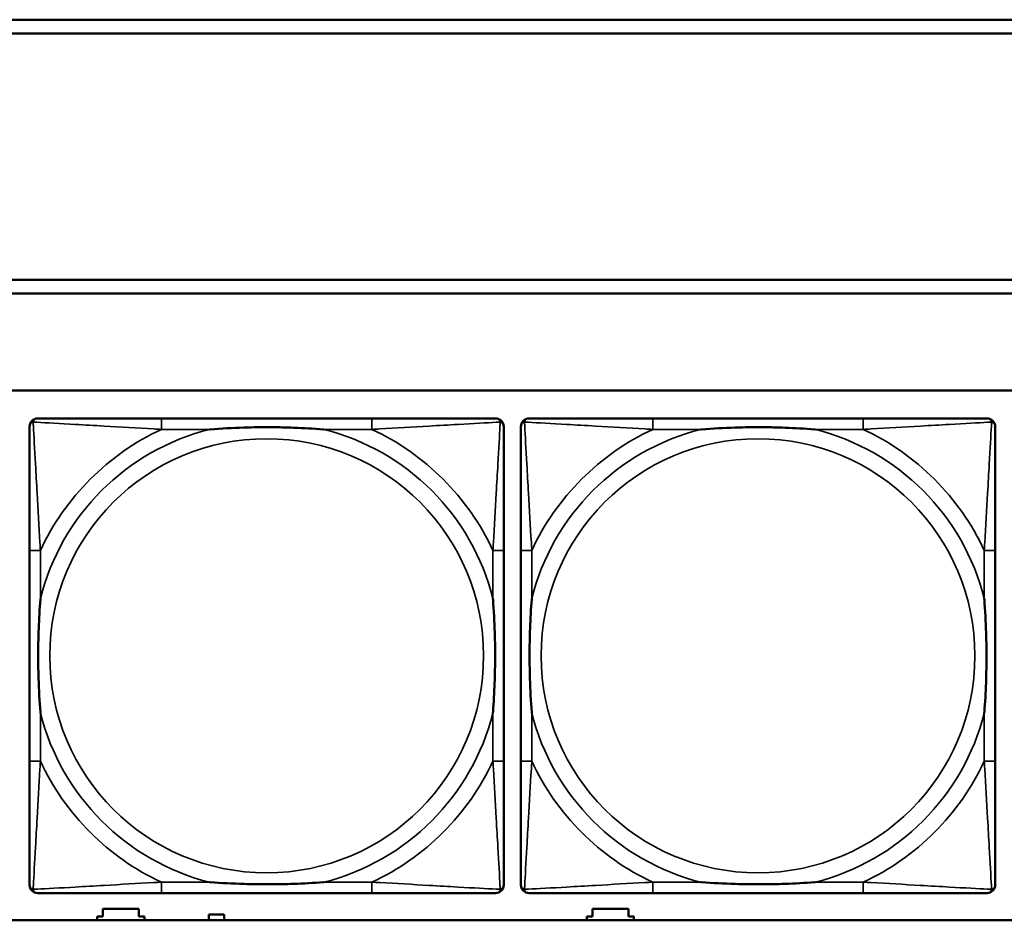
# Model space of a CAD drawing. Header units: inches. Extents: x -32 to 29.2, y -14.4 to 22.6.
# Tile 62 of 256: x -22.1 to -20.7, y -4.2 to -2.9. Entities that reach past the tile are written whole.
import ezdxf

# ---------------------------------------------------------------- set-up
doc = ezdxf.new("R2010")
doc.units = ezdxf.units.IN
doc.header["$MEASUREMENT"] = 0
doc.layers.add('Visible (ANSI)', color=7, linetype='Continuous', lineweight=50)
doc.layers.add('Visible Narrow (ANSI)', color=7, linetype='Continuous', lineweight=35)

msp = doc.modelspace()

# ---------------------------------------------------------------- linework, layer by layer
at = {"layer": 'Visible (ANSI)'}
for p, q in [((-27.8004, -2.918), (-16.8129, -2.918)), ((-16.8129, -2.938), (-27.8004, -2.938)), ((-27.8004, -3.2934), (-16.8129, -3.2934)), ((-16.8129, -3.3134), (-27.8004, -3.3134)), ((-27.8004, -3.4534), (-5.0254, -3.4534)), ((-21.5858, -3.4937), (-21.8897, -3.4937)), ((-20.8762, -3.4937), (-21.1801, -3.4937)), ((-22.0803, -3.6842), (-22.0803, -3.9882)), ((-21.3953, -3.9882), (-21.3953, -3.6842)), ((-21.3707, -3.6842), (-21.3707, -3.9882)), ((-20.6856, -3.9882), (-20.6856, -3.6842)), ((-21.8897, -4.1787), (-21.5858, -4.1787)), ((-21.1801, -4.1787), (-20.8762, -4.1787)), ((-21.9744, -4.2126), (-21.9744, -4.2016)), ((-21.9744, -4.2016), (-21.9224, -4.2016)), ((-21.9224, -4.2016), (-21.9224, -4.2126)), ((-21.2674, -4.2126), (-21.2674, -4.2016)), ((-21.2674, -4.2016), (-21.2154, -4.2016)), ((-21.2154, -4.2016), (-21.2154, -4.2126)), ((-5.0254, -4.218), (-27.8004, -4.218)), ((-21.9824, -4.218), (-21.9824, -4.2126)), ((-21.9824, -4.2126), (-21.9744, -4.2126)), ((-21.9224, -4.2126), (-21.9144, -4.2126)), ((-21.9144, -4.2126), (-21.9144, -4.218)), ((-21.8214, -4.2096), (-21.7994, -4.2096)), ((-21.8214, -4.218), (-21.8214, -4.2096)), ((-21.7994, -4.2096), (-21.7994, -4.218)), ((-21.2754, -4.218), (-21.2754, -4.2126)), ((-21.2754, -4.2126), (-21.2674, -4.2126)), ((-21.2154, -4.2126), (-21.2074, -4.2126)), ((-21.2074, -4.2126), (-21.2074, -4.218))]:
    msp.add_line(p, q, dxfattribs=at)
for centre, start, end in [((-22.0685, -3.5055), 90, 180), ((-21.4071, -3.5055), 0, 90), ((-21.3589, -3.5055), 90, 180), ((-20.6974, -3.5055), 0, 90), ((-22.0685, -4.1669), 180, 270), ((-21.4071, -4.1669), 270, 360), ((-21.3589, -4.1669), 180, 270), ((-20.6974, -4.1669), 270, 360)]:
    msp.add_arc(centre, 0.0118, start, end, dxfattribs=at)
for points, degree, knots in [([(-21.8897, -3.4937), (-21.8933, -3.4937), (-21.8969, -3.4937), (-21.9005, -3.4937), (-21.9337, -3.4937), (-21.9674, -3.4937), (-21.9983, -3.4937), (-22.0252, -3.4937), (-22.0508, -3.4937), (-22.0642, -3.4937), (-22.0658, -3.4937), (-22.0672, -3.4937), (-22.0685, -3.4937)], 3, [0, 0, 0, 0, 0.0272471, 0.0272471, 0.0272471, 0.2790553, 0.2790553, 0.2790553, 0.4988354, 0.4988354, 0.4988354, 0.5252205, 0.5252205, 0.5252205, 0.5252205]), ([(-21.4071, -3.4937), (-21.422, -3.4937), (-21.4636, -3.4937), (-21.5042, -3.4937), (-21.5307, -3.4937), (-21.5586, -3.4937), (-21.5858, -3.4937)], 3, [-0.5252205, -0.5252205, -0.5252205, -0.5252205, -0.20743, -0.20743, -0.20743, 0, 0, 0, 0]), ([(-21.1801, -3.4937), (-21.1837, -3.4937), (-21.1873, -3.4937), (-21.1909, -3.4937), (-21.2241, -3.4937), (-21.2578, -3.4937), (-21.2887, -3.4937), (-21.3156, -3.4937), (-21.3411, -3.4937), (-21.3546, -3.4937), (-21.3562, -3.4937), (-21.3576, -3.4937), (-21.3589, -3.4937)], 3, [0, 0, 0, 0, 0.0272471, 0.0272471, 0.0272471, 0.2790553, 0.2790553, 0.2790553, 0.4988354, 0.4988354, 0.4988354, 0.5252205, 0.5252205, 0.5252205, 0.5252205]), ([(-20.6974, -3.4937), (-20.7123, -3.4937), (-20.7539, -3.4937), (-20.7946, -3.4937), (-20.8211, -3.4937), (-20.849, -3.4937), (-20.8762, -3.4937)], 3, [-0.5252205, -0.5252205, -0.5252205, -0.5252205, -0.20743, -0.20743, -0.20743, 0, 0, 0, 0]), ([(-22.0803, -3.5055), (-22.0803, -3.5204), (-22.0803, -3.562), (-22.0803, -3.6026), (-22.0803, -3.6291), (-22.0803, -3.657), (-22.0803, -3.6842)], 3, [-0.5252205, -0.5252205, -0.5252205, -0.5252205, -0.20743, -0.20743, -0.20743, 0, 0, 0, 0]), ([(-21.8205, -3.5094), (-21.8201, -3.5094), (-21.8196, -3.5094), (-21.8031, -3.5081), (-21.7871, -3.5073), (-21.7641, -3.5065), (-21.7574, -3.5064), (-21.7483, -3.5063), (-21.7458, -3.5063), (-21.7417, -3.5063), (-21.7401, -3.5062), (-21.737, -3.5062), (-21.7354, -3.5062), (-21.7319, -3.5063), (-21.7298, -3.5063), (-21.7236, -3.5063), (-21.7195, -3.5064), (-21.7098, -3.5066), (-21.7042, -3.5068), (-21.6844, -3.5075), (-21.6704, -3.5083), (-21.6559, -3.5094), (-21.6555, -3.5094), (-21.655, -3.5094)], 3, [-0.416114, -0.416114, -0.416114, -0.416114, -0.4127691, -0.4127691, -0.2896446, -0.2896446, -0.2388934, -0.2388934, -0.2201881, -0.2201881, -0.2080204, -0.2080204, -0.196499, -0.196499, -0.1809939, -0.1809939, -0.149741, -0.149741, -0.1073162, -0.1073162, 0, 0, 0.0033356, 0.0033356, 0.0033356, 0.0033356]), ([(-21.3953, -3.6842), (-21.3953, -3.6807), (-21.3953, -3.6771), (-21.3953, -3.6735), (-21.3953, -3.6403), (-21.3953, -3.6066), (-21.3953, -3.5757), (-21.3953, -3.5488), (-21.3953, -3.5232), (-21.3953, -3.5098), (-21.3953, -3.5082), (-21.3953, -3.5067), (-21.3953, -3.5055)], 3, [0, 0, 0, 0, 0.0272471, 0.0272471, 0.0272471, 0.2790553, 0.2790553, 0.2790553, 0.4988354, 0.4988354, 0.4988354, 0.5252205, 0.5252205, 0.5252205, 0.5252205]), ([(-21.3707, -3.5055), (-21.3707, -3.5204), (-21.3707, -3.562), (-21.3707, -3.6026), (-21.3707, -3.6291), (-21.3707, -3.657), (-21.3707, -3.6842)], 3, [-0.5252205, -0.5252205, -0.5252205, -0.5252205, -0.20743, -0.20743, -0.20743, 0, 0, 0, 0]), ([(-21.1109, -3.5094), (-21.1105, -3.5094), (-21.11, -3.5094), (-21.0935, -3.5081), (-21.0775, -3.5073), (-21.0545, -3.5065), (-21.0478, -3.5064), (-21.0386, -3.5063), (-21.0362, -3.5063), (-21.0321, -3.5063), (-21.0305, -3.5062), (-21.0273, -3.5062), (-21.0258, -3.5062), (-21.0223, -3.5063), (-21.0202, -3.5063), (-21.014, -3.5063), (-21.0099, -3.5064), (-21.0002, -3.5066), (-20.9946, -3.5068), (-20.9748, -3.5075), (-20.9608, -3.5083), (-20.9463, -3.5094), (-20.9458, -3.5094), (-20.9454, -3.5094)], 3, [-0.416114, -0.416114, -0.416114, -0.416114, -0.4127691, -0.4127691, -0.2896446, -0.2896446, -0.2388934, -0.2388934, -0.2201881, -0.2201881, -0.2080204, -0.2080204, -0.196499, -0.196499, -0.1809939, -0.1809939, -0.149741, -0.149741, -0.1073162, -0.1073162, 0, 0, 0.0033356, 0.0033356, 0.0033356, 0.0033356]), ([(-20.6856, -3.6842), (-20.6856, -3.6807), (-20.6856, -3.6771), (-20.6856, -3.6735), (-20.6856, -3.6403), (-20.6856, -3.6066), (-20.6856, -3.5757), (-20.6856, -3.5488), (-20.6856, -3.5232), (-20.6856, -3.5098), (-20.6856, -3.5082), (-20.6856, -3.5067), (-20.6856, -3.5055)], 3, [0, 0, 0, 0, 0.0272471, 0.0272471, 0.0272471, 0.2790553, 0.2790553, 0.2790553, 0.4988354, 0.4988354, 0.4988354, 0.5252205, 0.5252205, 0.5252205, 0.5252205]), ([(-22.0645, -3.9189), (-22.0646, -3.9185), (-22.0646, -3.9181), (-22.0659, -3.9016), (-22.0667, -3.8855), (-22.0674, -3.8625), (-22.0676, -3.8558), (-22.0677, -3.8467), (-22.0677, -3.8442), (-22.0677, -3.8401), (-22.0677, -3.8385), (-22.0677, -3.8354), (-22.0677, -3.8339), (-22.0677, -3.8303), (-22.0677, -3.8282), (-22.0676, -3.8221), (-22.0676, -3.8179), (-22.0674, -3.8082), (-22.0672, -3.8026), (-22.0665, -3.7828), (-22.0657, -3.7688), (-22.0646, -3.7543), (-22.0646, -3.7539), (-22.0645, -3.7534)], 3, [-0.416114, -0.416114, -0.416114, -0.416114, -0.4127691, -0.4127691, -0.2896446, -0.2896446, -0.2388934, -0.2388934, -0.2201881, -0.2201881, -0.2080204, -0.2080204, -0.196499, -0.196499, -0.1809939, -0.1809939, -0.149741, -0.149741, -0.1073162, -0.1073162, 0, 0, 0.0033356, 0.0033356, 0.0033356, 0.0033356]), ([(-21.411, -3.7534), (-21.411, -3.7539), (-21.4109, -3.7543), (-21.4097, -3.7708), (-21.4088, -3.7869), (-21.4081, -3.8098), (-21.408, -3.8165), (-21.4079, -3.8257), (-21.4079, -3.8282), (-21.4078, -3.8323), (-21.4078, -3.8339), (-21.4078, -3.837), (-21.4078, -3.8385), (-21.4078, -3.8421), (-21.4079, -3.8441), (-21.4079, -3.8503), (-21.408, -3.8544), (-21.4082, -3.8642), (-21.4083, -3.8698), (-21.4091, -3.8895), (-21.4098, -3.9036), (-21.4109, -3.9181), (-21.411, -3.9185), (-21.411, -3.9189)], 3, [-0.416114, -0.416114, -0.416114, -0.416114, -0.4127691, -0.4127691, -0.2896446, -0.2896446, -0.2388934, -0.2388934, -0.2201881, -0.2201881, -0.2080204, -0.2080204, -0.196499, -0.196499, -0.1809939, -0.1809939, -0.149741, -0.149741, -0.1073162, -0.1073162, 0, 0, 0.0033356, 0.0033356, 0.0033356, 0.0033356]), ([(-21.3549, -3.9189), (-21.355, -3.9185), (-21.355, -3.9181), (-21.3562, -3.9016), (-21.3571, -3.8855), (-21.3578, -3.8625), (-21.3579, -3.8558), (-21.3581, -3.8467), (-21.3581, -3.8442), (-21.3581, -3.8401), (-21.3581, -3.8385), (-21.3581, -3.8354), (-21.3581, -3.8339), (-21.3581, -3.8303), (-21.3581, -3.8282), (-21.358, -3.8221), (-21.358, -3.8179), (-21.3577, -3.8082), (-21.3576, -3.8026), (-21.3569, -3.7828), (-21.3561, -3.7688), (-21.355, -3.7543), (-21.355, -3.7539), (-21.3549, -3.7534)], 3, [-0.416114, -0.416114, -0.416114, -0.416114, -0.4127691, -0.4127691, -0.2896446, -0.2896446, -0.2388934, -0.2388934, -0.2201881, -0.2201881, -0.2080204, -0.2080204, -0.196499, -0.196499, -0.1809939, -0.1809939, -0.149741, -0.149741, -0.1073162, -0.1073162, 0, 0, 0.0033356, 0.0033356, 0.0033356, 0.0033356]), ([(-20.7014, -3.7534), (-20.7014, -3.7539), (-20.7013, -3.7543), (-20.7001, -3.7708), (-20.6992, -3.7869), (-20.6985, -3.8098), (-20.6984, -3.8165), (-20.6983, -3.8257), (-20.6982, -3.8282), (-20.6982, -3.8323), (-20.6982, -3.8339), (-20.6982, -3.837), (-20.6982, -3.8385), (-20.6982, -3.8421), (-20.6982, -3.8441), (-20.6983, -3.8503), (-20.6984, -3.8544), (-20.6986, -3.8642), (-20.6987, -3.8698), (-20.6994, -3.8895), (-20.7002, -3.9036), (-20.7013, -3.9181), (-20.7014, -3.9185), (-20.7014, -3.9189)], 3, [-0.416114, -0.416114, -0.416114, -0.416114, -0.4127691, -0.4127691, -0.2896446, -0.2896446, -0.2388934, -0.2388934, -0.2201881, -0.2201881, -0.2080204, -0.2080204, -0.196499, -0.196499, -0.1809939, -0.1809939, -0.149741, -0.149741, -0.1073162, -0.1073162, 0, 0, 0.0033356, 0.0033356, 0.0033356, 0.0033356]), ([(-22.0803, -3.9882), (-22.0803, -4.0154), (-22.0803, -4.0432), (-22.0803, -4.0698), (-22.0803, -4.1104), (-22.0803, -4.152), (-22.0803, -4.1669)], 3, [3.9382945, 3.9382945, 3.9382945, 3.9382945, 4.1457245, 4.1457245, 4.1457245, 4.463515, 4.463515, 4.463515, 4.463515]), ([(-21.3953, -4.1669), (-21.3953, -4.152), (-21.3953, -4.1104), (-21.3953, -4.0698), (-21.3953, -4.0432), (-21.3953, -4.0154), (-21.3953, -3.9882)], 3, [-0.5252205, -0.5252205, -0.5252205, -0.5252205, -0.20743, -0.20743, -0.20743, 0, 0, 0, 0]), ([(-21.3707, -3.9882), (-21.3707, -4.0154), (-21.3707, -4.0432), (-21.3707, -4.0698), (-21.3707, -4.1104), (-21.3707, -4.152), (-21.3707, -4.1669)], 3, [3.9382945, 3.9382945, 3.9382945, 3.9382945, 4.1457245, 4.1457245, 4.1457245, 4.463515, 4.463515, 4.463515, 4.463515]), ([(-20.6856, -4.1669), (-20.6856, -4.152), (-20.6856, -4.1104), (-20.6856, -4.0698), (-20.6856, -4.0432), (-20.6856, -4.0154), (-20.6856, -3.9882)], 3, [-0.5252205, -0.5252205, -0.5252205, -0.5252205, -0.20743, -0.20743, -0.20743, 0, 0, 0, 0]), ([(-21.655, -4.163), (-21.6555, -4.163), (-21.6559, -4.163), (-21.6704, -4.1641), (-21.6844, -4.1649), (-21.7042, -4.1656), (-21.7098, -4.1658), (-21.7195, -4.166), (-21.7236, -4.1661), (-21.7298, -4.1661), (-21.7319, -4.1661), (-21.7354, -4.1661), (-21.737, -4.1661), (-21.7401, -4.1661), (-21.7417, -4.1661), (-21.7458, -4.1661), (-21.7483, -4.1661), (-21.7574, -4.166), (-21.7641, -4.1658), (-21.7871, -4.1651), (-21.8031, -4.1643), (-21.8196, -4.163), (-21.8201, -4.163), (-21.8205, -4.163)], 3, [-0.4149464, -0.4149464, -0.4149464, -0.4149464, -0.41162, -0.41162, -0.3046026, -0.3046026, -0.2622958, -0.2622958, -0.23113, -0.23113, -0.215668, -0.215668, -0.2041787, -0.2041787, -0.1920448, -0.1920448, -0.1733916, -0.1733916, -0.1227817, -0.1227817, 0, 0, 0.0033356, 0.0033356, 0.0033356, 0.0033356]), ([(-20.9454, -4.163), (-20.9458, -4.163), (-20.9463, -4.163), (-20.9608, -4.1641), (-20.9748, -4.1649), (-20.9946, -4.1656), (-21.0002, -4.1658), (-21.0099, -4.166), (-21.014, -4.1661), (-21.0202, -4.1661), (-21.0223, -4.1661), (-21.0258, -4.1661), (-21.0273, -4.1661), (-21.0305, -4.1661), (-21.0321, -4.1661), (-21.0362, -4.1661), (-21.0386, -4.1661), (-21.0478, -4.166), (-21.0545, -4.1658), (-21.0775, -4.1651), (-21.0935, -4.1643), (-21.11, -4.163), (-21.1105, -4.163), (-21.1109, -4.163)], 3, [-0.4149464, -0.4149464, -0.4149464, -0.4149464, -0.41162, -0.41162, -0.3046026, -0.3046026, -0.2622958, -0.2622958, -0.23113, -0.23113, -0.215668, -0.215668, -0.2041787, -0.2041787, -0.1920448, -0.1920448, -0.1733916, -0.1733916, -0.1227817, -0.1227817, 0, 0, 0.0033356, 0.0033356, 0.0033356, 0.0033356]), ([(-22.0685, -4.1787), (-22.0536, -4.1787), (-22.012, -4.1787), (-21.9713, -4.1787), (-21.9448, -4.1787), (-21.917, -4.1787), (-21.8897, -4.1787)], 3, [-0.5252205, -0.5252205, -0.5252205, -0.5252205, -0.20743, -0.20743, -0.20743, 0, 0, 0, 0]), ([(-21.5858, -4.1787), (-21.5586, -4.1787), (-21.5307, -4.1787), (-21.5042, -4.1787), (-21.4636, -4.1787), (-21.422, -4.1787), (-21.4071, -4.1787)], 3, [3.9382945, 3.9382945, 3.9382945, 3.9382945, 4.1457245, 4.1457245, 4.1457245, 4.463515, 4.463515, 4.463515, 4.463515]), ([(-21.3589, -4.1787), (-21.344, -4.1787), (-21.3024, -4.1787), (-21.2617, -4.1787), (-21.2352, -4.1787), (-21.2073, -4.1787), (-21.1801, -4.1787)], 3, [-0.5252205, -0.5252205, -0.5252205, -0.5252205, -0.20743, -0.20743, -0.20743, 0, 0, 0, 0]), ([(-20.8762, -4.1787), (-20.849, -4.1787), (-20.8211, -4.1787), (-20.7946, -4.1787), (-20.7539, -4.1787), (-20.7123, -4.1787), (-20.6974, -4.1787)], 3, [3.9382945, 3.9382945, 3.9382945, 3.9382945, 4.1457245, 4.1457245, 4.1457245, 4.463515, 4.463515, 4.463515, 4.463515]), ([(-21.8125, -4.218), (-21.8123, -4.2179), (-21.8115, -4.2176), (-21.8109, -4.2176)], 2, [0.388164, 0.388164, 0.388164, 1, 2, 2, 2]), ([(-21.8109, -4.2176), (-21.8102, -4.2176), (-21.8095, -4.2179), (-21.8092, -4.218)], 2, [0, 0, 0, 1, 1.623841, 1.623841, 1.623841])]:
    msp.add_open_spline(points, degree=degree, knots=knots, dxfattribs=at)
at = {"layer": 'Visible Narrow (ANSI)'}
for p, q in [((-21.8897, -3.4937), (-21.8897, -3.5094)), ((-21.5858, -3.4937), (-21.5858, -3.5094)), ((-21.1801, -3.4937), (-21.1801, -3.5094)), ((-20.8762, -3.4937), (-20.8762, -3.5094)), ((-21.8897, -3.5094), (-21.8205, -3.5094)), ((-21.655, -3.5094), (-21.5858, -3.5094)), ((-21.1801, -3.5094), (-21.1109, -3.5094)), ((-20.9454, -3.5094), (-20.8762, -3.5094)), ((-22.0645, -3.6842), (-22.0803, -3.6842)), ((-22.0645, -3.7534), (-22.0645, -3.6842)), ((-21.3953, -3.6842), (-21.411, -3.6842)), ((-21.411, -3.6842), (-21.411, -3.7534)), ((-21.3549, -3.6842), (-21.3707, -3.6842)), ((-21.3549, -3.7534), (-21.3549, -3.6842)), ((-20.6856, -3.6842), (-20.7014, -3.6842)), ((-20.7014, -3.6842), (-20.7014, -3.7534)), ((-22.0645, -3.9882), (-22.0645, -3.9189)), ((-21.411, -3.9189), (-21.411, -3.9882)), ((-21.3549, -3.9882), (-21.3549, -3.9189)), ((-20.7014, -3.9189), (-20.7014, -3.9882)), ((-22.0645, -3.9882), (-22.0803, -3.9882)), ((-21.3953, -3.9882), (-21.411, -3.9882)), ((-21.3549, -3.9882), (-21.3707, -3.9882)), ((-20.6856, -3.9882), (-20.7014, -3.9882)), ((-21.8897, -4.163), (-21.8897, -4.1787)), ((-21.8205, -4.163), (-21.8897, -4.163)), ((-21.5858, -4.163), (-21.655, -4.163)), ((-21.5858, -4.163), (-21.5858, -4.1787)), ((-21.1801, -4.163), (-21.1801, -4.1787)), ((-21.1109, -4.163), (-21.1801, -4.163)), ((-20.8762, -4.163), (-20.9454, -4.163)), ((-20.8762, -4.163), (-20.8762, -4.1787))]:
    msp.add_line(p, q, dxfattribs=at)
for centre in [(-21.7378, -3.8362), (-21.0282, -3.8362)]:
    msp.add_circle(centre, 0.3133, dxfattribs=at)
for centre, radius, start, end in [((-21.7378, -3.8362), 0.3371, 104.2103, 165.7897), ((-21.7378, -3.8362), 0.3604, 114.9407, 155.0593), ((-21.7378, -3.8362), 0.3371, 14.2103, 75.7897), ((-21.7378, -3.8362), 0.3604, 24.9407, 65.0593), ((-21.0282, -3.8362), 0.3371, 104.2103, 165.7897), ((-21.0282, -3.8362), 0.3604, 114.9407, 155.0593), ((-21.0282, -3.8362), 0.3371, 14.2103, 75.7897), ((-21.0282, -3.8362), 0.3604, 24.9407, 65.0593), ((-21.7378, -3.8362), 0.3371, 194.2103, 255.7897), ((-21.7378, -3.8362), 0.3371, 284.2103, 345.7897), ((-21.0282, -3.8362), 0.3371, 194.2103, 255.7897), ((-21.0282, -3.8362), 0.3371, 284.2103, 345.7897), ((-21.7378, -3.8362), 0.3604, 204.9407, 245.0593), ((-21.7378, -3.8362), 0.3604, 294.9407, 335.0593), ((-21.0282, -3.8362), 0.3604, 204.9407, 245.0593), ((-21.0282, -3.8362), 0.3604, 294.9407, 335.0593)]:
    msp.add_arc(centre, radius, start, end, dxfattribs=at)
for points, knots in [([(-22.075, -3.499), (-22.0748, -3.4984), (-22.0746, -3.4978), (-22.0741, -3.4968), (-22.0737, -3.4963), (-22.0731, -3.4956), (-22.0729, -3.4953), (-22.0725, -3.495), (-22.0723, -3.4949), (-22.072, -3.4946), (-22.0717, -3.4945), (-22.0711, -3.4942), (-22.0706, -3.494), (-22.0696, -3.4937), (-22.0691, -3.4937), (-22.0685, -3.4937)], [-0.00012419, -0.00012419, -0.00012419, -0.00012419, 0.00449537, 0.00449537, 0.00977487, 0.00977487, 0.01307456, 0.01307456, 0.0147244, 0.0147244, 0.01736415, 0.01736415, 0.02158775, 0.02158775, 0.02627331, 0.02627331, 0.02627331, 0.02627331]), ([(-21.4071, -3.4937), (-21.4065, -3.4937), (-21.4059, -3.4937), (-21.4049, -3.494), (-21.4045, -3.4942), (-21.4038, -3.4945), (-21.4036, -3.4946), (-21.4032, -3.4949), (-21.4031, -3.495), (-21.4027, -3.4953), (-21.4024, -3.4956), (-21.4018, -3.4963), (-21.4015, -3.4968), (-21.4009, -3.4978), (-21.4007, -3.4984), (-21.4005, -3.499)], [-0.02627331, -0.02627331, -0.02627331, -0.02627331, -0.02158775, -0.02158775, -0.01736415, -0.01736415, -0.0147244, -0.0147244, -0.01307456, -0.01307456, -0.00977487, -0.00977487, -0.00449537, -0.00449537, 0.00012419, 0.00012419, 0.00012419, 0.00012419]), ([(-21.3654, -3.499), (-21.3652, -3.4984), (-21.365, -3.4978), (-21.3645, -3.4968), (-21.3641, -3.4963), (-21.3635, -3.4956), (-21.3633, -3.4953), (-21.3629, -3.495), (-21.3627, -3.4949), (-21.3623, -3.4946), (-21.3621, -3.4945), (-21.3614, -3.4942), (-21.361, -3.494), (-21.36, -3.4937), (-21.3595, -3.4937), (-21.3589, -3.4937)], [-0.00012419, -0.00012419, -0.00012419, -0.00012419, 0.00449537, 0.00449537, 0.00977487, 0.00977487, 0.01307456, 0.01307456, 0.0147244, 0.0147244, 0.01736415, 0.01736415, 0.02158775, 0.02158775, 0.02627331, 0.02627331, 0.02627331, 0.02627331]), ([(-20.6974, -3.4937), (-20.6968, -3.4937), (-20.6963, -3.4937), (-20.6953, -3.494), (-20.6949, -3.4942), (-20.6942, -3.4945), (-20.694, -3.4946), (-20.6936, -3.4949), (-20.6934, -3.495), (-20.693, -3.4953), (-20.6928, -3.4956), (-20.6922, -3.4963), (-20.6918, -3.4968), (-20.6913, -3.4978), (-20.6911, -3.4984), (-20.6909, -3.499)], [-0.02627331, -0.02627331, -0.02627331, -0.02627331, -0.02158775, -0.02158775, -0.01736415, -0.01736415, -0.0147244, -0.0147244, -0.01307456, -0.01307456, -0.00977487, -0.00977487, -0.00449537, -0.00449537, 0.00012419, 0.00012419, 0.00012419, 0.00012419]), ([(-22.0803, -3.5055), (-22.0803, -3.5049), (-22.0802, -3.5043), (-22.08, -3.5033), (-22.0798, -3.5029), (-22.0795, -3.5022), (-22.0793, -3.502), (-22.0791, -3.5016), (-22.079, -3.5015), (-22.0786, -3.5011), (-22.0784, -3.5008), (-22.0777, -3.5002), (-22.0772, -3.4999), (-22.0761, -3.4993), (-22.0756, -3.4991), (-22.075, -3.499)], [-0.02627331, -0.02627331, -0.02627331, -0.02627331, -0.02158775, -0.02158775, -0.01736415, -0.01736415, -0.0147244, -0.0147244, -0.01307456, -0.01307456, -0.00977487, -0.00977487, -0.00449537, -0.00449537, 0.00012419, 0.00012419, 0.00012419, 0.00012419]), ([(-22.0645, -3.6842), (-22.0647, -3.6805), (-22.065, -3.6767), (-22.0665, -3.6494), (-22.0679, -3.6252), (-22.0701, -3.5873), (-22.0709, -3.5733), (-22.0729, -3.538), (-22.074, -3.5179), (-22.0748, -3.5025), (-22.0749, -3.5007), (-22.075, -3.499)], [0, 0, 0, 0, 0.0278591, 0.0278591, 0.201273, 0.201273, 0.3066357, 0.3066357, 0.475216, 0.475216, 0.5007189, 0.5007189, 0.5007189, 0.5007189]), ([(-22.075, -3.499), (-22.0733, -3.499), (-22.0715, -3.4991), (-22.056, -3.5), (-22.0359, -3.501), (-22.0007, -3.503), (-21.9866, -3.5038), (-21.9488, -3.5061), (-21.9246, -3.5075), (-21.8973, -3.509), (-21.8935, -3.5092), (-21.8897, -3.5094)], [-0.5007189, -0.5007189, -0.5007189, -0.5007189, -0.475216, -0.475216, -0.3066357, -0.3066357, -0.201273, -0.201273, -0.0278591, -0.0278591, 0, 0, 0, 0]), ([(-21.5858, -3.5094), (-21.5821, -3.5092), (-21.5783, -3.509), (-21.5509, -3.5075), (-21.5268, -3.5061), (-21.4889, -3.5038), (-21.4749, -3.503), (-21.4396, -3.501), (-21.4195, -3.5), (-21.4041, -3.4991), (-21.4022, -3.499), (-21.4005, -3.499)], [0, 0, 0, 0, 0.0278591, 0.0278591, 0.201273, 0.201273, 0.3066357, 0.3066357, 0.475216, 0.475216, 0.5007189, 0.5007189, 0.5007189, 0.5007189]), ([(-21.4005, -3.499), (-21.4006, -3.5007), (-21.4007, -3.5025), (-21.4015, -3.5179), (-21.4026, -3.538), (-21.4046, -3.5733), (-21.4054, -3.5873), (-21.4076, -3.6252), (-21.4091, -3.6494), (-21.4106, -3.6767), (-21.4108, -3.6805), (-21.411, -3.6842)], [-0.5007189, -0.5007189, -0.5007189, -0.5007189, -0.475216, -0.475216, -0.3066357, -0.3066357, -0.201273, -0.201273, -0.0278591, -0.0278591, 0, 0, 0, 0]), ([(-21.4005, -3.499), (-21.4, -3.4991), (-21.3994, -3.4993), (-21.3984, -3.4999), (-21.3979, -3.5002), (-21.3972, -3.5008), (-21.3969, -3.5011), (-21.3966, -3.5015), (-21.3965, -3.5016), (-21.3962, -3.502), (-21.3961, -3.5022), (-21.3957, -3.5029), (-21.3956, -3.5033), (-21.3953, -3.5043), (-21.3953, -3.5049), (-21.3953, -3.5055)], [-0.00012419, -0.00012419, -0.00012419, -0.00012419, 0.00449537, 0.00449537, 0.00977487, 0.00977487, 0.01307456, 0.01307456, 0.0147244, 0.0147244, 0.01736415, 0.01736415, 0.02158775, 0.02158775, 0.02627331, 0.02627331, 0.02627331, 0.02627331]), ([(-21.3707, -3.5055), (-21.3707, -3.5049), (-21.3706, -3.5043), (-21.3704, -3.5033), (-21.3702, -3.5029), (-21.3699, -3.5022), (-21.3697, -3.502), (-21.3695, -3.5016), (-21.3693, -3.5015), (-21.369, -3.5011), (-21.3688, -3.5008), (-21.3681, -3.5002), (-21.3676, -3.4999), (-21.3665, -3.4993), (-21.366, -3.4991), (-21.3654, -3.499)], [-0.02627331, -0.02627331, -0.02627331, -0.02627331, -0.02158775, -0.02158775, -0.01736415, -0.01736415, -0.0147244, -0.0147244, -0.01307456, -0.01307456, -0.00977487, -0.00977487, -0.00449537, -0.00449537, 0.00012419, 0.00012419, 0.00012419, 0.00012419]), ([(-21.3549, -3.6842), (-21.3551, -3.6805), (-21.3553, -3.6767), (-21.3569, -3.6494), (-21.3583, -3.6252), (-21.3605, -3.5873), (-21.3613, -3.5733), (-21.3633, -3.538), (-21.3644, -3.5179), (-21.3652, -3.5025), (-21.3653, -3.5007), (-21.3654, -3.499)], [0, 0, 0, 0, 0.0278591, 0.0278591, 0.201273, 0.201273, 0.3066357, 0.3066357, 0.475216, 0.475216, 0.5007189, 0.5007189, 0.5007189, 0.5007189]), ([(-21.3654, -3.499), (-21.3637, -3.499), (-21.3619, -3.4991), (-21.3464, -3.5), (-21.3263, -3.501), (-21.2911, -3.503), (-21.277, -3.5038), (-21.2392, -3.5061), (-21.215, -3.5075), (-21.1876, -3.509), (-21.1839, -3.5092), (-21.1801, -3.5094)], [-0.5007189, -0.5007189, -0.5007189, -0.5007189, -0.475216, -0.475216, -0.3066357, -0.3066357, -0.201273, -0.201273, -0.0278591, -0.0278591, 0, 0, 0, 0]), ([(-20.8762, -3.5094), (-20.8724, -3.5092), (-20.8687, -3.509), (-20.8413, -3.5075), (-20.8171, -3.5061), (-20.7793, -3.5038), (-20.7652, -3.503), (-20.73, -3.501), (-20.7099, -3.5), (-20.6945, -3.4991), (-20.6926, -3.499), (-20.6909, -3.499)], [0, 0, 0, 0, 0.0278591, 0.0278591, 0.201273, 0.201273, 0.3066357, 0.3066357, 0.475216, 0.475216, 0.5007189, 0.5007189, 0.5007189, 0.5007189]), ([(-20.6909, -3.499), (-20.691, -3.5007), (-20.6911, -3.5025), (-20.6919, -3.5179), (-20.693, -3.538), (-20.695, -3.5733), (-20.6958, -3.5873), (-20.698, -3.6252), (-20.6995, -3.6494), (-20.701, -3.6767), (-20.7012, -3.6805), (-20.7014, -3.6842)], [-0.5007189, -0.5007189, -0.5007189, -0.5007189, -0.475216, -0.475216, -0.3066357, -0.3066357, -0.201273, -0.201273, -0.0278591, -0.0278591, 0, 0, 0, 0]), ([(-20.6909, -3.499), (-20.6903, -3.4991), (-20.6898, -3.4993), (-20.6887, -3.4999), (-20.6883, -3.5002), (-20.6875, -3.5008), (-20.6873, -3.5011), (-20.687, -3.5015), (-20.6869, -3.5016), (-20.6866, -3.502), (-20.6864, -3.5022), (-20.6861, -3.5029), (-20.686, -3.5033), (-20.6857, -3.5043), (-20.6856, -3.5049), (-20.6856, -3.5055)], [-0.00012419, -0.00012419, -0.00012419, -0.00012419, 0.00449537, 0.00449537, 0.00977487, 0.00977487, 0.01307456, 0.01307456, 0.0147244, 0.0147244, 0.01736415, 0.01736415, 0.02158775, 0.02158775, 0.02627331, 0.02627331, 0.02627331, 0.02627331]), ([(-22.075, -4.1734), (-22.0749, -4.1717), (-22.0748, -4.1699), (-22.074, -4.1545), (-22.0729, -4.1343), (-22.0709, -4.0991), (-22.0701, -4.0851), (-22.0679, -4.0472), (-22.0665, -4.023), (-22.065, -3.9957), (-22.0647, -3.9919), (-22.0645, -3.9882)], [-4.4390134, -4.4390134, -4.4390134, -4.4390134, -4.4135105, -4.4135105, -4.2449302, -4.2449302, -4.1395675, -4.1395675, -3.9661536, -3.9661536, -3.9382945, -3.9382945, -3.9382945, -3.9382945]), ([(-21.411, -3.9882), (-21.4108, -3.9919), (-21.4106, -3.9957), (-21.4091, -4.023), (-21.4076, -4.0472), (-21.4054, -4.0851), (-21.4046, -4.0991), (-21.4026, -4.1343), (-21.4015, -4.1545), (-21.4007, -4.1699), (-21.4006, -4.1717), (-21.4005, -4.1734)], [0, 0, 0, 0, 0.0278591, 0.0278591, 0.201273, 0.201273, 0.3066357, 0.3066357, 0.475216, 0.475216, 0.5007189, 0.5007189, 0.5007189, 0.5007189]), ([(-21.3654, -4.1734), (-21.3653, -4.1717), (-21.3652, -4.1699), (-21.3644, -4.1545), (-21.3633, -4.1343), (-21.3613, -4.0991), (-21.3605, -4.0851), (-21.3583, -4.0472), (-21.3569, -4.023), (-21.3553, -3.9957), (-21.3551, -3.9919), (-21.3549, -3.9882)], [-4.4390134, -4.4390134, -4.4390134, -4.4390134, -4.4135105, -4.4135105, -4.2449302, -4.2449302, -4.1395675, -4.1395675, -3.9661536, -3.9661536, -3.9382945, -3.9382945, -3.9382945, -3.9382945]), ([(-20.7014, -3.9882), (-20.7012, -3.9919), (-20.701, -3.9957), (-20.6995, -4.023), (-20.698, -4.0472), (-20.6958, -4.0851), (-20.695, -4.0991), (-20.693, -4.1343), (-20.6919, -4.1545), (-20.6911, -4.1699), (-20.691, -4.1717), (-20.6909, -4.1734)], [0, 0, 0, 0, 0.0278591, 0.0278591, 0.201273, 0.201273, 0.3066357, 0.3066357, 0.475216, 0.475216, 0.5007189, 0.5007189, 0.5007189, 0.5007189]), ([(-21.8897, -4.163), (-21.8935, -4.1632), (-21.8973, -4.1634), (-21.9246, -4.1649), (-21.9488, -4.1663), (-21.9866, -4.1685), (-22.0007, -4.1693), (-22.0359, -4.1713), (-22.056, -4.1724), (-22.0715, -4.1732), (-22.0733, -4.1733), (-22.075, -4.1734)], [0, 0, 0, 0, 0.0278591, 0.0278591, 0.201273, 0.201273, 0.3066357, 0.3066357, 0.475216, 0.475216, 0.5007189, 0.5007189, 0.5007189, 0.5007189]), ([(-21.4005, -4.1734), (-21.4022, -4.1733), (-21.4041, -4.1732), (-21.4195, -4.1724), (-21.4396, -4.1713), (-21.4749, -4.1693), (-21.4889, -4.1685), (-21.5268, -4.1663), (-21.5509, -4.1649), (-21.5783, -4.1634), (-21.5821, -4.1632), (-21.5858, -4.163)], [-4.4390134, -4.4390134, -4.4390134, -4.4390134, -4.4135105, -4.4135105, -4.2449302, -4.2449302, -4.1395675, -4.1395675, -3.9661536, -3.9661536, -3.9382945, -3.9382945, -3.9382945, -3.9382945]), ([(-21.1801, -4.163), (-21.1839, -4.1632), (-21.1876, -4.1634), (-21.215, -4.1649), (-21.2392, -4.1663), (-21.277, -4.1685), (-21.2911, -4.1693), (-21.3263, -4.1713), (-21.3464, -4.1724), (-21.3619, -4.1732), (-21.3637, -4.1733), (-21.3654, -4.1734)], [0, 0, 0, 0, 0.0278591, 0.0278591, 0.201273, 0.201273, 0.3066357, 0.3066357, 0.475216, 0.475216, 0.5007189, 0.5007189, 0.5007189, 0.5007189]), ([(-20.6909, -4.1734), (-20.6926, -4.1733), (-20.6945, -4.1732), (-20.7099, -4.1724), (-20.73, -4.1713), (-20.7652, -4.1693), (-20.7793, -4.1685), (-20.8171, -4.1663), (-20.8413, -4.1649), (-20.8687, -4.1634), (-20.8724, -4.1632), (-20.8762, -4.163)], [-4.4390134, -4.4390134, -4.4390134, -4.4390134, -4.4135105, -4.4135105, -4.2449302, -4.2449302, -4.1395675, -4.1395675, -3.9661536, -3.9661536, -3.9382945, -3.9382945, -3.9382945, -3.9382945]), ([(-22.075, -4.1734), (-22.0756, -4.1732), (-22.0761, -4.173), (-22.0772, -4.1725), (-22.0777, -4.1722), (-22.0784, -4.1716), (-22.0786, -4.1713), (-22.079, -4.1709), (-22.0791, -4.1708), (-22.0793, -4.1704), (-22.0795, -4.1701), (-22.0798, -4.1695), (-22.08, -4.1691), (-22.0802, -4.1681), (-22.0803, -4.1675), (-22.0803, -4.1669)], [-0.00012419, -0.00012419, -0.00012419, -0.00012419, 0.00449537, 0.00449537, 0.00977487, 0.00977487, 0.01307456, 0.01307456, 0.0147244, 0.0147244, 0.01736415, 0.01736415, 0.02158775, 0.02158775, 0.02627331, 0.02627331, 0.02627331, 0.02627331]), ([(-22.0685, -4.1787), (-22.0691, -4.1787), (-22.0696, -4.1786), (-22.0706, -4.1784), (-22.0711, -4.1782), (-22.0717, -4.1779), (-22.072, -4.1778), (-22.0723, -4.1775), (-22.0725, -4.1774), (-22.0729, -4.177), (-22.0731, -4.1768), (-22.0737, -4.1761), (-22.0741, -4.1756), (-22.0746, -4.1745), (-22.0748, -4.174), (-22.075, -4.1734)], [-0.02627331, -0.02627331, -0.02627331, -0.02627331, -0.02158775, -0.02158775, -0.01736415, -0.01736415, -0.0147244, -0.0147244, -0.01307456, -0.01307456, -0.00977487, -0.00977487, -0.00449537, -0.00449537, 0.00012419, 0.00012419, 0.00012419, 0.00012419]), ([(-21.4005, -4.1734), (-21.4007, -4.174), (-21.4009, -4.1745), (-21.4015, -4.1756), (-21.4018, -4.1761), (-21.4024, -4.1768), (-21.4027, -4.177), (-21.4031, -4.1774), (-21.4032, -4.1775), (-21.4036, -4.1778), (-21.4038, -4.1779), (-21.4045, -4.1782), (-21.4049, -4.1784), (-21.4059, -4.1786), (-21.4065, -4.1787), (-21.4071, -4.1787)], [-0.00012419, -0.00012419, -0.00012419, -0.00012419, 0.00449537, 0.00449537, 0.00977487, 0.00977487, 0.01307456, 0.01307456, 0.0147244, 0.0147244, 0.01736415, 0.01736415, 0.02158775, 0.02158775, 0.02627331, 0.02627331, 0.02627331, 0.02627331]), ([(-21.3953, -4.1669), (-21.3953, -4.1675), (-21.3953, -4.1681), (-21.3956, -4.1691), (-21.3957, -4.1695), (-21.3961, -4.1701), (-21.3962, -4.1704), (-21.3965, -4.1708), (-21.3966, -4.1709), (-21.3969, -4.1713), (-21.3972, -4.1716), (-21.3979, -4.1722), (-21.3984, -4.1725), (-21.3994, -4.173), (-21.4, -4.1732), (-21.4005, -4.1734)], [-0.02627331, -0.02627331, -0.02627331, -0.02627331, -0.02158775, -0.02158775, -0.01736415, -0.01736415, -0.0147244, -0.0147244, -0.01307456, -0.01307456, -0.00977487, -0.00977487, -0.00449537, -0.00449537, 0.00012419, 0.00012419, 0.00012419, 0.00012419]), ([(-21.3654, -4.1734), (-21.366, -4.1732), (-21.3665, -4.173), (-21.3676, -4.1725), (-21.3681, -4.1722), (-21.3688, -4.1716), (-21.369, -4.1713), (-21.3693, -4.1709), (-21.3695, -4.1708), (-21.3697, -4.1704), (-21.3699, -4.1701), (-21.3702, -4.1695), (-21.3704, -4.1691), (-21.3706, -4.1681), (-21.3707, -4.1675), (-21.3707, -4.1669)], [-0.00012419, -0.00012419, -0.00012419, -0.00012419, 0.00449537, 0.00449537, 0.00977487, 0.00977487, 0.01307456, 0.01307456, 0.0147244, 0.0147244, 0.01736415, 0.01736415, 0.02158775, 0.02158775, 0.02627331, 0.02627331, 0.02627331, 0.02627331]), ([(-21.3589, -4.1787), (-21.3595, -4.1787), (-21.36, -4.1786), (-21.361, -4.1784), (-21.3614, -4.1782), (-21.3621, -4.1779), (-21.3623, -4.1778), (-21.3627, -4.1775), (-21.3629, -4.1774), (-21.3633, -4.177), (-21.3635, -4.1768), (-21.3641, -4.1761), (-21.3645, -4.1756), (-21.365, -4.1745), (-21.3652, -4.174), (-21.3654, -4.1734)], [-0.02627331, -0.02627331, -0.02627331, -0.02627331, -0.02158775, -0.02158775, -0.01736415, -0.01736415, -0.0147244, -0.0147244, -0.01307456, -0.01307456, -0.00977487, -0.00977487, -0.00449537, -0.00449537, 0.00012419, 0.00012419, 0.00012419, 0.00012419]), ([(-20.6909, -4.1734), (-20.6911, -4.174), (-20.6913, -4.1745), (-20.6918, -4.1756), (-20.6922, -4.1761), (-20.6928, -4.1768), (-20.693, -4.177), (-20.6934, -4.1774), (-20.6936, -4.1775), (-20.694, -4.1778), (-20.6942, -4.1779), (-20.6949, -4.1782), (-20.6953, -4.1784), (-20.6963, -4.1786), (-20.6968, -4.1787), (-20.6974, -4.1787)], [-0.00012419, -0.00012419, -0.00012419, -0.00012419, 0.00449537, 0.00449537, 0.00977487, 0.00977487, 0.01307456, 0.01307456, 0.0147244, 0.0147244, 0.01736415, 0.01736415, 0.02158775, 0.02158775, 0.02627331, 0.02627331, 0.02627331, 0.02627331]), ([(-20.6856, -4.1669), (-20.6856, -4.1675), (-20.6857, -4.1681), (-20.686, -4.1691), (-20.6861, -4.1695), (-20.6864, -4.1701), (-20.6866, -4.1704), (-20.6869, -4.1708), (-20.687, -4.1709), (-20.6873, -4.1713), (-20.6875, -4.1716), (-20.6883, -4.1722), (-20.6887, -4.1725), (-20.6898, -4.173), (-20.6903, -4.1732), (-20.6909, -4.1734)], [-0.02627331, -0.02627331, -0.02627331, -0.02627331, -0.02158775, -0.02158775, -0.01736415, -0.01736415, -0.0147244, -0.0147244, -0.01307456, -0.01307456, -0.00977487, -0.00977487, -0.00449537, -0.00449537, 0.00012419, 0.00012419, 0.00012419, 0.00012419])]:
    msp.add_open_spline(points, degree=3, knots=knots, dxfattribs=at)

doc.saveas('drawing.dxf')
